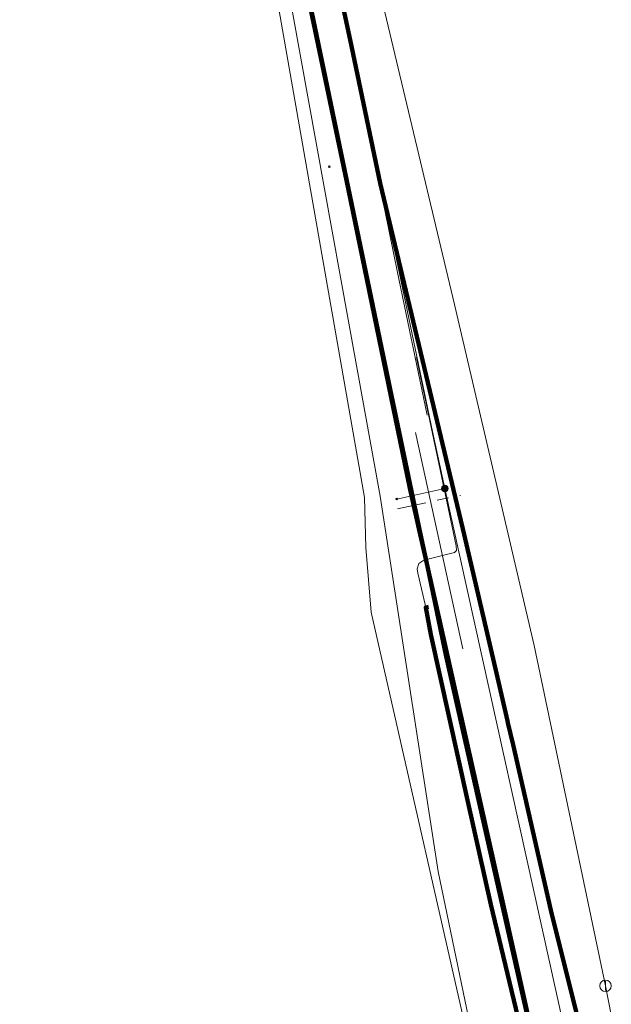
# Model space of a CAD drawing. Header units: metres. Extents: x 200221 to 204794, y 461183 to 463932.
# Tile 11 of 19: x 202916 to 203018, y 462919 to 463089. Entities that reach past the tile are written whole.
import ezdxf
from ezdxf.lldxf.tags import DXFTag

# ---------------------------------------------------------------- set-up
doc = ezdxf.new("R2010")
doc.units = ezdxf.units.M
doc.linetypes.add('RI-OVERIG', pattern=[17, 5, -2, 2, -2, 0, -2, 2, -2])
doc.layers.get('0').update_dxf_attribs({"lineweight": 25})
for name, color, linetype, lineweight in [('B-WE-KL-DATA_HULPSTUK_KPN BV-S', 90, 'Continuous', 25), ('B-WE-KL-DATA_KABELBED_KPN BV-G', 90, 'Continuous', 100), ('B-WE-KL-DATA_MANTELBUIS_NKM NETWORK SERVICES BV-G', 90, 'Continuous', 100), ('B-WE-KL-DATA_NKM NETWORK SERVICES BV-G', 90, 'KL-DATA-N', 18), ('B-WE-KL-ET_LS_HULPSTUK_LIANDER NV PAC 2AI68G2-S', 190, 'Continuous', 25), ('B-WE-KL-ET_LS_LIANDER NV PAC 2AI68G2-G', 190, 'KL-LS-N', 18), ('B-WE-KL-GAS_LD_LIANDER NV PAC 2AI68G2-G', 50, 'KL-GAS-LD-N', 18), ('B-WE-KL-OVERIG_HULPSTUK-G', 8, 'Continuous', 18), ('B-WE-KL-OVERIG_HULPSTUK-S', 8, 'Continuous', 25), ('B-WE-KL-WATER_HULPSTUK_VITENS-S', 170, 'Continuous', 25), ('B-WE-KL-WATER_VITENS-G', 170, 'KL-WATER-N', 18), ('B-WE-RI-DRUK_GEMEENTE VOORST-G', 210, 'RI-PERS', 18), ('B-WE-RI-VRIJVERVAL_GEMEENTE VOORST-G', 210, 'RI-OVERIG', 18)]:
    doc.layers.add(name, color=color, linetype=linetype, lineweight=lineweight)
doc.styles.add('NLCS-ISO', font='NLCS-ISO.ttf')
doc.styles.get("Standard").update_dxf_attribs({"font": 'NLCS-ISO.ttf'})
tags = doc.linetypes.add('KL-DATA-N', pattern='A,4,-1,[101,NLCS.SHX,S=0.5,R=0,X=0,Y=0],-1,4,-1,["D",Standard,S=1,R=0,X=-0.25,Y=-0.5],-1.5', length=12.5).pattern_tags.tags
tags[18] = DXFTag(74, 10)
tags = doc.linetypes.add('KL-GAS-LD-N', pattern='A,4,-1,[69,NLCS.SHX,S=0.5,R=0,X=0,Y=0],-1,4,-1,["L",Standard,S=1,R=0,X=0.25,Y=-0.5],-2', length=13).pattern_tags.tags
tags[18] = DXFTag(74, 10)
tags = doc.linetypes.add('KL-LS-N', pattern='A,4,-1,[103,NLCS.SHX,S=0.75,R=0,X=0,Y=0],-1,4,-1,["L",Standard,S=1,R=0,X=0,Y=-0.5],-2', length=13).pattern_tags.tags
tags[18] = DXFTag(74, 10)
doc.linetypes.add('KL-WATER-N', pattern='A,7,-0.5,[168,NLCS.SHX,S=0.75,R=0,X=0.75,Y=0],-2', length=9.5)
tags = doc.linetypes.add('RI-PERS', pattern='A,7,-2,["P",Standard,S=1.8,R=0,X=-0.5,Y=-0.9],-2,7,-2,[102,NLCS.SHX,S=1,R=180,X=0,Y=0],-2', length=22).pattern_tags.tags
tags[6] = DXFTag(74, 10)

# ---------------------------------------------------------------- blocks, each defined once
blk = doc.blocks.new('SKL-WTB_HULP_OVERIG-SO')
at = {"color": 0, "linetype": 'ByBlock', "lineweight": 18}
for points in [[(-0.14, 0.14), (0.14, -0.14)], [(0.14, 0.14), (-0.14, -0.14)]]:
    blk.add_lwpolyline(points, dxfattribs=at)
at = {"color": 0, "linetype": 'ByBlock', "lineweight": 18, "style": 'NLCS-ISO', "flags": 1}
for tag, p in [('TYPE', (1.5, 0)), ('LABEL', (1.5, -1.5)), ('OMSCHRIJVING', (1.5, -3))]:
    blk.add_attdef(tag, p, '', height=1, dxfattribs=at)
blk = doc.blocks.new('SKL-WTB_HULP_MOF-SO')
at = {"linetype": 'ByBlock', "lineweight": 18}
h = blk.add_hatch(color=0, dxfattribs=at)
h.dxf.hatch_style = 1
h.paths.add_polyline_path([(-0.5625, 0, 1), (0.5625, 0, 1)])
at = {"color": 0, "linetype": 'ByBlock', "lineweight": 18}
blk.add_circle((0, 0), 0.5625, dxfattribs=at)
at = {"color": 0, "linetype": 'ByBlock', "lineweight": 18, "style": 'NLCS-ISO', "flags": 1}
for tag, p in [('TYPE', (1.5, 0)), ('LABEL', (1.5, -1.5)), ('OMSCHRIJVING', (1.5, -3))]:
    blk.add_attdef(tag, p, '', height=1, dxfattribs=at)
blk = doc.blocks.new('SKL-WTB_HULP_AFSLUITER-SO')
at = {"color": 0, "linetype": 'ByBlock', "lineweight": 18}
blk.add_lwpolyline([(0, 0.8), (0, -0.8)], dxfattribs=at)
blk.add_circle((0, 0), 1, dxfattribs=at)
at = {"color": 0, "linetype": 'ByBlock', "lineweight": 18, "style": 'NLCS-ISO', "flags": 1}
for tag, p in [('TYPE', (1.5, 0)), ('LABEL', (1.5, -1.5)), ('OMSCHRIJVING', (1.5, -3))]:
    blk.add_attdef(tag, p, '', height=1, dxfattribs=at)

msp = doc.modelspace()

# ---------------------------------------------------------------- linework, layer by layer
at = {"layer": 'B-WE-KL-DATA_KABELBED_KPN BV-G', "flags": 128}
for points in [[(202915.722, 463249.99), (202923.801, 463238.264), (202928.945, 463230.777), (202933.435, 463222.881), (202937.238, 463214.632), (202937.451, 463213.996), (202937.711, 463213.735), (202938.028, 463213.442), (202940.688, 463206.081), (202940.723, 463205.976), (202942.674, 463199.619), (202945.623, 463188.804), (202949.12, 463174.679), (202961.605, 463112.325), (202979.145, 463027.865), (202983.435, 463007.475), (202984.994, 463000.063)], [(202930.753, 463239.867), (202930.565, 463239.754), (202929.608, 463239.175), (202925.524, 463236.707), (202926.594, 463235.18), (202931.66, 463226.35), (202935.587, 463218.963), (202937.711, 463213.735), (202938.551, 463211.668), (202940.495, 463205.925), (202941.424, 463203.178), (202944.214, 463193.221), (202947.112, 463182.032), (202949.437, 463171.982), (202951.112, 463163.554), (202954.705, 463145.326), (202960.777, 463114.702), (202965.979, 463090.795), (202972.483, 463059.719), (202983.131, 463008.018), (202984.93, 463000), (202986.171, 462994.471), (203000, 462932.853), (203006.659, 462903.183)], [(203014.643, 462906.604), (203012.407, 462915.51), (203007.499, 462935.173), (203000.967, 462963.705), (203000.092, 462967.466), (203000, 462967.863), (202998.101, 462976.067), (202992.504, 463000), (202992.277, 463000.975), (202977.998, 463060.615), (202973.081, 463084.309), (202968.389, 463106.151), (202962.972, 463133.495), (202953.37, 463181.935), (202952.489, 463186.078), (202950.44, 463194.588), (202947.663, 463204.657), (202944.926, 463212.237), (202941.44, 463220.72), (202937.896, 463228.225), (202932.588, 463237.057), (202931.068, 463239.384)], [(202984.994, 463000.063), (202986.171, 462994.471), (202989.442, 462978.928), (203000.037, 462932.038), (203008.7, 462893.697), (203009.425, 462890.491), (203009.636, 462888.95), (203009.73, 462887.397), (203009.707, 462885.842), (203009.567, 462884.292), (203009.311, 462882.758), (203009.089, 462881.798), (203008.792, 462880.858), (203008.424, 462879.944), (203007.985, 462879.062), (203006.297, 462876.949), (203001.127, 462870.477), (203000.025, 462869.212)]]:
    msp.add_lwpolyline(points, dxfattribs=at)
at = {"layer": 'B-WE-KL-DATA_MANTELBUIS_NKM NETWORK SERVICES BV-G', "flags": 128}
msp.add_lwpolyline([(203006.489, 462897.272), (203001.801, 462916.721), (202997.116, 462936.152), (202993.102, 462954.156), (202986.791, 462982.742), (202985.881, 462987.41), (202986.367, 462987.524)], dxfattribs=at)
at = {"layer": 'B-WE-KL-DATA_NKM NETWORK SERVICES BV-G', "flags": 128}
for points in [[(202986.145, 463020.622), (202980.922, 463045.523), (202974.59, 463076.631), (202969.391, 463101.654), (202964.556, 463125.66), (202959.733, 463149.745), (202954.515, 463174.685), (202951.494, 463189.857), (202946.324, 463208.473), (202946.228, 463210.711)], [(202984.493, 462993.328), (202984.394, 462994.077), (202984.668, 462995.012), (202985.583, 462995.593), (202990.833, 462996.863), (202991.194, 462997.242), (202991.146, 462998.015), (202984.297, 463030.576)], [(202984.493, 462993.328), (202987.266, 462981.501), (202989.087, 462972.166), (202991.621, 462961.289), (202994.368, 462948.614), (202997.116, 462936.152), (202999.805, 462924.491), (203003.048, 462912.001), (203005.503, 462900.99), (203006.489, 462897.272)]]:
    msp.add_lwpolyline(points, dxfattribs=at)
at = {"layer": 'B-WE-KL-ET_LS_LIANDER NV PAC 2AI68G2-G', "flags": 128}
for points in [[(202963.966, 463129.054), (202967.287, 463112.281), (202968.909, 463104.253), (202971.576, 463091.837), (202974.12, 463079.843), (202977.294, 463064.549), (202979.178, 463055.493), (202987.038, 463017.77), (202989.181, 463007.943), (203011.045, 462909.3), (203013.183, 462899.756), (203014.408, 462896.651), (203015.023, 462895.756), (203015.561, 462894.995)], [(202989.181, 463007.943), (202980.882, 463006.104)]]:
    msp.add_lwpolyline(points, dxfattribs=at)
at = {"layer": 'B-WE-KL-GAS_LD_LIANDER NV PAC 2AI68G2-G', "flags": 128}
msp.add_lwpolyline([(202960.227, 463115.416), (202960.436, 463114.49), (202957.205, 463109.506), (202975.303, 463006.41), (202975.516, 462997.745), (202976.449, 462986.576), (202995.055, 462904.748)], dxfattribs=at)
at = {"layer": 'B-WE-KL-OVERIG_HULPSTUK-G', "flags": 128}
msp.add_lwpolyline([(202992.32, 462980.288), (202984.106, 463017.614)], dxfattribs=at)
at = {"layer": 'B-WE-KL-WATER_VITENS-G', "flags": 128}
for points in [[(203016.95, 462922.097), (203004.622, 462980.818), (202990.859, 463039.71), (202972.314, 463117.461), (202960.113, 463196.932), (202958.119, 463209.551), (202948.475, 463225.633)], [(203017.573, 462915.876), (203017.956, 462917.093), (203016.95, 462922.097)]]:
    msp.add_lwpolyline(points, dxfattribs=at)
at = {"layer": 'B-WE-RI-DRUK_GEMEENTE VOORST-G', "flags": 128}
msp.add_lwpolyline([(203008.17, 462880.555), (202995.741, 462904.725), (202988.038, 462941.812), (202977.997, 463006.589), (202962.883, 463090.167), (202959.425, 463108.234), (202961.558, 463110.224), (202958.796, 463123.943), (202959.217, 463124.932), (202955.128, 463145.415), (202949.231, 463172.225), (202945.615, 463188.529), (202943.621, 463190.644), (202936.655, 463211.194), (202934.936, 463215.115), (202934.625, 463215.787)], dxfattribs=at)
at = {"layer": 'B-WE-RI-VRIJVERVAL_GEMEENTE VOORST-G', "flags": 128}
msp.add_lwpolyline([(202981.024, 463004.447), (202991.89, 463006.75)], dxfattribs=at)

# ---------------------------------------------------------------- block references
at = {"layer": 'B-WE-KL-DATA_HULPSTUK_KPN BV-S'}
msp.add_blockref('SKL-WTB_HULP_OVERIG-SO', (202984.994, 463000.063), dxfattribs=at)
msp.add_blockref('SKL-WTB_HULP_OVERIG-SO', (202984.994, 463000.063), dxfattribs=at)
at = {"layer": 'B-WE-KL-ET_LS_HULPSTUK_LIANDER NV PAC 2AI68G2-S'}
for name, p in [('SKL-WTB_HULP_MOF-SO', (202989.181, 463007.943)), ('SKL-WTB_HULP_OVERIG-SO', (202980.882, 463006.104))]:
    msp.add_blockref(name, p, dxfattribs=at)
at = {"layer": 'B-WE-KL-OVERIG_HULPSTUK-S'}
msp.add_blockref('SKL-WTB_HULP_OVERIG-SO', (202969.241, 463063.499), dxfattribs=at)
at = {"layer": 'B-WE-KL-WATER_HULPSTUK_VITENS-S'}
msp.add_blockref('SKL-WTB_HULP_AFSLUITER-SO', (203016.95, 462922.097), dxfattribs=at)

doc.saveas('drawing.dxf')
